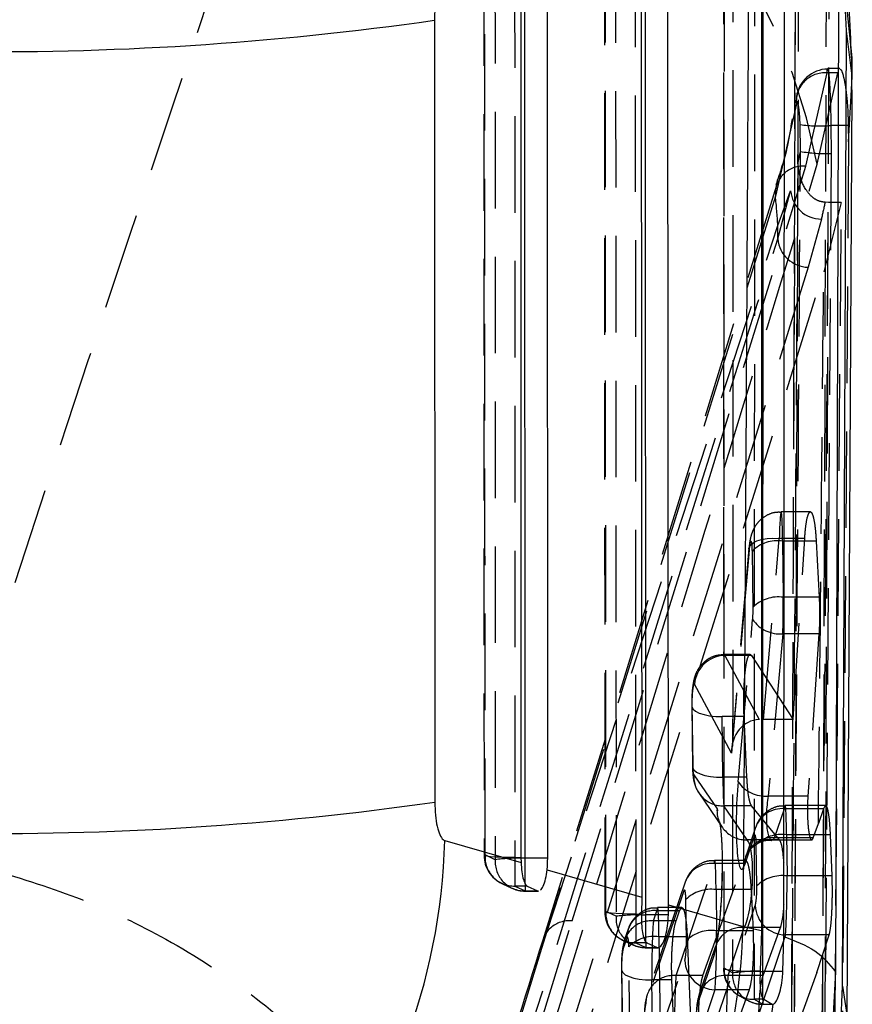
# Model space of a CAD drawing. Extents: x 23 to 201, y 8 to 142.
# Tile 20 of 28: x 122 to 128, y 105 to 112. Entities that reach past the tile are written whole.
import ezdxf

# ---------------------------------------------------------------- set-up
doc = ezdxf.new("R2010")
doc.units = 0
doc.header["$LTSCALE"] = 0.5
doc.linetypes.add('HIDDEN', pattern=[1.905, 1.27, -0.635])
doc.layers.get('0').update_dxf_attribs({"linetype": 'CONTINUOUS'})

msp = doc.modelspace()

# ---------------------------------------------------------------- linework, layer by layer
at = {"color": 7, "linetype": 'HIDDEN'}
for p, q in [((126.900486, 112.357324), (126.900467, 107.565787)), ((126.905667, 107.602064), (126.90618, 112.360392)), ((127.103728, 112.344003), (127.103062, 105.498897)), ((126.319607, 112.207342), (126.323254, 105.87114)), ((127.373708, 112.222973), (127.363196, 109.114567)), ((127.363687, 109.130619), (127.374671, 112.224112)), ((127.576917, 112.209004), (127.55119, 105.103965)), ((127.568827, 105.08886), (127.596577, 112.188958)), ((125.526761, 112.070682), (125.528499, 106.243385)), ((127.744757, 111.331582), (127.744034, 111.508403)), ((127.664943, 111.430899), (127.58611, 111.430899)), ((127.442579, 110.788645), (127.581453, 111.402273)), ((127.517776, 110.80196), (127.652495, 111.402273)), ((127.652495, 111.402272), (127.581462, 111.402272)), ((127.721885, 110.949973), (127.742363, 111.291636)), ((127.380007, 111.199789), (127.242175, 110.592388)), ((127.4065, 110.886347), (127.404656, 111.062585)), ((127.721396, 111.056576), (127.607014, 111.056576)), ((127.607014, 111.056574), (127.609141, 110.872487)), ((127.721396, 111.056576), (127.721885, 110.949973)), ((127.721885, 110.949973), (127.680831, 104.952113)), ((127.389662, 110.804333), (127.4065, 110.886347)), ((127.38977, 110.866253), (127.389662, 110.804333)), ((127.609141, 110.872487), (127.566845, 104.893609)), ((127.248601, 110.66192), (125.712277, 105.699526)), ((127.25698, 110.310601), (127.342288, 110.627434)), ((127.257779, 110.398993), (127.342288, 110.627434)), ((127.675502, 110.551134), (127.559524, 110.09489)), ((127.590281, 110.551134), (127.568282, 110.551663)), ((127.675502, 110.551134), (127.590281, 110.551134)), ((127.632916, 104.975835), (127.675502, 110.551134)), ((125.703684, 105.644395), (127.257779, 110.398993)), ((127.25698, 110.310601), (127.257779, 110.398993)), ((127.544303, 110.440698), (127.458161, 110.124169)), ((127.458161, 110.124169), (125.182645, 102.825423)), ((126.748084, 107.500402), (127.559524, 110.09489)), ((127.471964, 108.515846), (127.279903, 108.515846)), ((127.164542, 107.151093), (127.267309, 108.341221)), ((127.43463, 108.341221), (127.267309, 108.341221)), ((127.288873, 108.323759), (127.29387, 107.954087)), ((127.510261, 108.323759), (127.288873, 108.323759)), ((127.357903, 107.151093), (127.43463, 108.341221)), ((127.510261, 108.323759), (127.529882, 107.954087)), ((127.06879, 108.263994), (126.953535, 106.929241)), ((127.06805, 108.274844), (126.95439, 106.958559)), ((127.06879, 108.263994), (127.06805, 108.274844)), ((127.095351, 107.888501), (127.090354, 108.258173)), ((127.529882, 107.954087), (127.29387, 107.954087)), ((126.996394, 106.741594), (127.092373, 107.808486)), ((127.290892, 107.71404), (127.194913, 106.647149)), ((127.528447, 107.71404), (127.290892, 107.71404)), ((127.528447, 107.71404), (127.455441, 106.647149)), ((127.075784, 107.578224), (126.906632, 107.578224)), ((126.908969, 107.571949), (127.134927, 107.150633)), ((127.083922, 107.571949), (126.908969, 107.571949)), ((127.083922, 107.571949), (127.357903, 107.151093)), ((126.953535, 106.929241), (126.710449, 107.382488)), ((125.285961, 102.825423), (126.69449, 107.329041)), ((126.691277, 107.23955), (126.696677, 106.840056)), ((126.692739, 107.24861), (126.698139, 106.849116)), ((127.035942, 107.170312), (126.891259, 107.170312)), ((126.896659, 106.770817), (126.891259, 107.170312)), ((127.054482, 106.770817), (127.035942, 107.170312)), ((127.357903, 107.151093), (127.164542, 107.151093)), ((126.705227, 106.786425), (126.857907, 106.562691)), ((127.054482, 106.770817), (126.896659, 106.770817)), ((126.738546, 106.667334), (126.891227, 106.443601)), ((127.455441, 106.647149), (127.194913, 106.647149)), ((127.056426, 106.359015), (126.903746, 106.582748)), ((127.08482, 106.582748), (126.903746, 106.582748)), ((127.269453, 106.359015), (127.08482, 106.582748)), ((127.57209, 106.58408), (127.306016, 106.58408)), ((127.566814, 106.580939), (127.558646, 106.563999)), ((127.236734, 106.372448), (127.301553, 106.563999)), ((127.558646, 106.563999), (127.301553, 106.563999)), ((127.558646, 106.563999), (127.525101, 106.467614)), ((127.112106, 106.441492), (127.047286, 106.249942)), ((127.490471, 106.372448), (127.525101, 106.467614)), ((127.103034, 106.383741), (127.038214, 106.19219)), ((127.314987, 106.391991), (127.318642, 106.121607)), ((127.604264, 106.391991), (127.314987, 106.391991)), ((127.614859, 106.121607), (127.604264, 106.391991)), ((127.269453, 106.359015), (127.056426, 106.359015)), ((127.120122, 106.056022), (127.116467, 106.326405)), ((127.218882, 106.359061), (127.480373, 106.359061)), ((127.490471, 106.372448), (127.236734, 106.372448)), ((125.399424, 106.228719), (125.332419, 106.260104)), ((125.528499, 106.243385), (125.528499, 106.055262)), ((125.528499, 106.243385), (125.568428, 106.243385)), ((126.588661, 105.466833), (126.838058, 106.203839)), ((126.765566, 105.466833), (127.029876, 106.203839)), ((127.029876, 106.203839), (126.838058, 106.203839)), ((127.044651, 106.223921), (126.842521, 106.223921)), ((127.614859, 106.121607), (127.318642, 106.121607)), ((125.528499, 106.055262), (125.595505, 106.023882)), ((125.610072, 106.055262), (125.528499, 106.055262)), ((125.595505, 106.072253), (125.595505, 106.023276)), ((126.648611, 106.081333), (126.399213, 105.344327)), ((125.595505, 106.023882), (125.676629, 106.023882)), ((125.595505, 106.022334), (125.683427, 106.022334)), ((126.639539, 106.023582), (126.390141, 105.286576)), ((126.851492, 106.031832), (126.855146, 105.761447)), ((127.081868, 106.031832), (126.851492, 106.031832)), ((127.081868, 106.031832), (127.094793, 105.761447)), ((126.656627, 105.695862), (126.652972, 105.966246)), ((126.738092, 104.83003), (127.109211, 105.926744)), ((126.194158, 105.856422), (126.127168, 105.887805)), ((126.323254, 105.87114), (126.361653, 105.87114)), ((126.323254, 105.87114), (126.323254, 105.683019)), ((126.439665, 105.825996), (126.462499, 105.893474)), ((126.612135, 105.893474), (126.462499, 105.893474)), ((126.626577, 105.913555), (126.466962, 105.913555)), ((126.588265, 105.825996), (126.612135, 105.893474)), ((125.136811, 103.337643), (125.905089, 105.826857)), ((126.588265, 105.825996), (126.439665, 105.825996)), ((126.273052, 105.770969), (126.250218, 105.703491)), ((127.094793, 105.761447), (126.855146, 105.761447)), ((126.930433, 105.467284), (127.037307, 105.783112)), ((127.307731, 105.733775), (126.936611, 104.637061)), ((127.276003, 105.783112), (127.037307, 105.783112)), ((127.161063, 105.467284), (127.276003, 105.783112)), ((127.596061, 105.733775), (127.307731, 105.733775)), ((127.515262, 105.486896), (127.596061, 105.733775)), ((126.26398, 105.713217), (126.241146, 105.645739)), ((126.323254, 105.683019), (126.390244, 105.651638)), ((126.397103, 105.683019), (126.323254, 105.683019)), ((126.390244, 105.678912), (126.390244, 105.651031)), ((126.475932, 105.721466), (126.500371, 103.913568)), ((126.661627, 105.721466), (126.475932, 105.721466)), ((126.661627, 105.721466), (126.737255, 103.913568)), ((125.703684, 105.644395), (124.935218, 103.157664)), ((126.301852, 103.847983), (126.277414, 105.655881)), ((126.390244, 105.651638), (126.463204, 105.651638)), ((126.390244, 105.650089), (126.470117, 105.650089)), ((126.838787, 105.602854), (126.731914, 105.287028)), ((126.847859, 105.660606), (126.740986, 105.344779)), ((126.396319, 104.829578), (126.645716, 105.566585)), ((126.228772, 105.507403), (126.247978, 104.086676)), ((126.230235, 105.516462), (126.249757, 104.072254)), ((126.900062, 105.512275), (126.905149, 105.515239)), ((126.959971, 105.483759), (126.905149, 105.515239)), ((127.103062, 105.498897), (127.103062, 105.310775)), ((127.103062, 105.498897), (127.142581, 105.498897)), ((127.515262, 105.486896), (127.202464, 104.637061)), ((127.505637, 104.550686), (127.515262, 105.486896)), ((126.445754, 104.18057), (126.428754, 105.438165)), ((126.560946, 105.438165), (126.428754, 105.438165)), ((126.610969, 104.18057), (126.560946, 105.438165)), ((126.765566, 105.466833), (126.588661, 105.466833)), ((127.161063, 105.467284), (126.930433, 105.467284)), ((126.844236, 105.373616), (126.594838, 104.63661)), ((127.06909, 105.373616), (126.801414, 104.63661)), ((127.06909, 105.373616), (126.844236, 105.373616)), ((127.103062, 105.310775), (127.158434, 105.279395)), ((127.165731, 105.310775), (127.103062, 105.310775)), ((127.158434, 105.306726), (127.158434, 105.278788)), ((127.158434, 105.279395), (127.220358, 105.279395))]:
    msp.add_line(p, q, dxfattribs=at)
at = {"color": 7, "linetype": 'CONTINUOUS'}
for p, q in [((127.158434, 105.494174), (127.161213, 112.382181)), ((126.390244, 105.866418), (126.386457, 112.245521)), ((127.709733, 111.678869), (127.682643, 112.188958)), ((125.595505, 106.238662), (125.593584, 112.108859)), ((125.566878, 112.038313), (125.568428, 106.243385)), ((125.744243, 106.238662), (125.742248, 112.037974)), ((126.359783, 112.036538), (126.363151, 105.982542)), ((126.538926, 105.931882), (126.535236, 112.036078)), ((127.150031, 112.037517), (127.15136, 105.763713)), ((127.298445, 105.723984), (127.30224, 112.041936)), ((127.65771, 111.820072), (127.636409, 105.49218)), ((124.999596, 111.748707), (125.002202, 106.607532)), ((127.683766, 105.396212), (127.709733, 111.678869)), ((127.747687, 111.380473), (127.709733, 111.678869)), ((127.747687, 111.380473), (127.746946, 111.501621)), ((127.742363, 111.291636), (127.747687, 111.380473)), ((127.744933, 111.288887), (127.744757, 111.331582)), ((127.71433, 105.196401), (127.747893, 111.291608)), ((125.067204, 106.354933), (125.569144, 106.211012)), ((125.568428, 106.243385), (125.569144, 106.211012)), ((125.744243, 106.238662), (125.595505, 106.238662)), ((125.74031, 106.161826), (126.363151, 105.982542)), ((125.610072, 106.055262), (125.676629, 106.023882)), ((125.676629, 106.023882), (125.683427, 106.025154)), ((126.363151, 105.982542), (126.361653, 105.87114)), ((126.538427, 105.866418), (126.538926, 105.931882)), ((126.538926, 105.931882), (127.029023, 105.790526)), ((126.538427, 105.866418), (126.390244, 105.866418)), ((127.029023, 105.790526), (127.15136, 105.763713)), ((127.15136, 105.763713), (127.142581, 105.498897)), ((126.397103, 105.683019), (126.463204, 105.651638)), ((127.291712, 105.494174), (127.298445, 105.723984)), ((127.291712, 105.494174), (127.158434, 105.494174)), ((127.636409, 105.49218), (127.61708, 105.103965)), ((127.671331, 105.08886), (127.683766, 105.396212)), ((127.165731, 105.310775), (127.220358, 105.279395)), ((127.220358, 105.279395), (127.225874, 105.278473))]:
    msp.add_line(p, q, dxfattribs=at)
at = {"color": 8, "linetype": 'CONTINUOUS'}
for p, q in [((125.595505, 106.238662), (125.567891, 106.238529)), ((125.595505, 106.072253), (125.595505, 106.238662)), ((126.361374, 105.866266), (126.390244, 105.866418)), ((126.390244, 105.678912), (126.390244, 105.866418)), ((127.142372, 105.494142), (127.158434, 105.494174)), ((127.158434, 105.306726), (127.158434, 105.494174)), ((127.683766, 105.396212), (127.715034, 105.195288))]:
    msp.add_line(p, q, dxfattribs=at)
at = {"color": 7, "linetype": 'HIDDEN', "flags": 128}
for points in [[(126.116613, 112.220554), (126.119155, 107.785212), (126.120273, 105.884352)], [(126.127168, 105.887805), (126.126932, 106.29293), (126.12599, 107.913424), (126.123498, 112.224002)], [(126.190348, 112.23552), (126.190588, 111.830395), (126.191553, 110.209901), (126.194158, 105.856422)], [(125.323766, 112.083949), (125.324973, 108.004842), (125.325518, 106.256653)], [(125.332419, 106.260104), (125.332294, 106.665228), (125.331798, 108.285722), (125.330646, 112.087395)], [(125.397471, 112.09891), (125.397604, 111.693787), (125.39814, 110.073293), (125.399424, 106.228719)], [(125.905089, 105.826857), (126.940794, 109.169146), (127.442579, 110.788645)], [(127.389662, 110.804333), (127.389375, 110.804649), (127.389203, 110.804966), (127.389145, 110.805281), (127.3892, 110.805596), (127.38937, 110.805908), (127.389653, 110.806221), (127.390051, 110.806532), (127.390562, 110.806843)], [(127.242175, 110.592388), (126.255112, 107.418634), (125.968275, 106.496033), (125.703684, 105.644395)], [(127.06805, 108.274844), (127.069231, 108.281316), (127.078212, 108.29762), (127.095346, 108.312197), (127.119895, 108.324424), (127.1508, 108.33377), (127.186728, 108.339835), (127.22613, 108.342355), (127.267309, 108.341221)], [(126.905149, 105.515239), (126.905266, 105.920369), (126.90566, 107.540889), (126.905667, 107.602064)], [(126.692739, 107.24861), (126.692091, 107.233417), (126.700316, 107.218618), (126.717051, 107.204873), (126.741549, 107.192794), (126.772718, 107.182918), (126.809169, 107.175686), (126.849279, 107.17142), (126.891259, 107.170312)], [(126.698139, 106.849116), (126.697491, 106.833922), (126.705717, 106.819125), (126.722452, 106.805379), (126.74695, 106.7933), (126.778118, 106.783424), (126.81457, 106.776191), (126.854679, 106.771928), (126.896659, 106.770817)], [(125.528499, 106.243385), (125.482401, 106.243719), (125.438712, 106.244732), (125.399714, 106.246371), (125.367445, 106.24855), (125.343591, 106.251158), (125.329398, 106.254054), (125.325608, 106.257089), (125.332419, 106.260104)], [(127.047286, 106.249942), (127.041601, 106.228777), (127.038214, 106.19219)], [(125.442405, 106.072875), (125.489307, 106.050909), (125.509408, 106.041495)], [(126.323254, 105.87114), (126.277159, 105.871462), (126.233472, 105.872464), (126.194476, 105.874092), (126.162207, 105.876263), (126.138352, 105.878862), (126.124156, 105.881754), (126.120362, 105.884788), (126.127168, 105.887805)], [(126.237143, 105.700638), (126.284035, 105.678672), (126.304132, 105.669258)], [(126.230235, 105.516462), (126.229586, 105.501269), (126.237812, 105.486471), (126.254547, 105.472725), (126.279045, 105.460646), (126.310214, 105.45077), (126.346665, 105.443538), (126.386774, 105.439273), (126.428754, 105.438165)]]:
    msp.add_lwpolyline(points, dxfattribs=at)
at = {"color": 7, "linetype": 'HIDDEN'}
for centre, radius, start, end in [((123.914544, 111.273284), 3.839198, 3.4096948, 82.8391005), ((123.448429, 110.006174), 4.146427, 11.0648961, 78.9435793), ((127.587784, 111.218639), 0.208891, 90.4556349, 172.8612317), ((127.567706, 111.214499), 0.188274, 85.8099874, 184.4815606), ((127.533502, 111.991324), 0.937635, 262.1016132, 274.4966662), ((127.568558, 111.767428), 0.895861, 259.578063, 272.5964546), ((127.424149, 110.607017), 0.182561, 84.206134, 184.5960997), ((123.692116, 110.208628), 3.570741, 3.056025, 6.1696863), ((127.545654, 110.644799), 0.204105, 184.880611, 269.6209246), ((127.463124, 110.331289), 0.207179, 185.7306929, 268.6273427), ((127.255218, 108.092392), 0.233802, 81.7235542, 134.8409371), ((127.260211, 107.72273), 0.233793, 81.7224752, 134.8420162), ((127.272358, 107.930944), 0.217694, 214.2305522, 274.8838739), ((126.912857, 107.369139), 0.202847, 91.0982689, 176.2267485), ((126.898865, 106.776575), 0.193888, 177.0880799, 271.4425039), ((127.176377, 106.864048), 0.217689, 214.229845, 274.8846854), ((127.051545, 106.552841), 0.193888, 177.0880529, 271.4426652), ((127.287117, 106.378575), 0.185985, 85.5481945, 160.107451), ((127.281328, 106.160631), 0.233795, 81.7225995, 134.8418118), ((127.222291, 106.187046), 0.185964, 85.5457771, 160.2317099), ((125.528499, 106.256713), 0.203, 180.0172978, 244.9056678), ((125.523942, 106.247167), 0.19196, 176.135707, 271.3602411), ((125.590948, 106.215788), 0.191961, 176.1376568, 271.3601246), ((125.552627, 105.049272), 1.189355, 89.2646538, 97.4009574), ((126.823622, 106.018416), 0.185985, 85.5481945, 160.107451), ((127.284986, 105.890238), 0.233804, 81.7237367, 134.8406746), ((125.595505, 106.225333), 0.203, 244.9050648, 270), ((126.817833, 105.800472), 0.233795, 81.7225995, 134.8418118), ((127.312273, 105.937047), 0.203323, 182.9047158, 268.7197649), ((126.323254, 105.884469), 0.203, 180.0331757, 244.9004345), ((126.318694, 105.874924), 0.191959, 176.1521722, 271.3610242), ((126.347211, 104.681712), 1.184638, 89.3149937, 97.4232778), ((126.447154, 105.71093), 0.183188, 85.1949866, 179.2846577), ((125.887145, 105.644276), 0.183461, 84.3868357, 179.9628732), ((126.385686, 105.843544), 0.191961, 176.1535207, 271.3605926), ((126.42432, 105.643452), 0.183188, 85.1949866, 179.2846577), ((126.821487, 105.530091), 0.233792, 81.7222747, 134.8421366), ((127.021962, 105.600567), 0.183189, 85.1949919, 179.2845186), ((126.442273, 105.490112), 0.23379, 81.7221503, 134.842341), ((126.390244, 105.853089), 0.203, 244.9001345, 270), ((126.848778, 105.576888), 0.203323, 182.9047158, 268.7197649), ((127.103062, 105.512225), 0.203, 179.9860097, 241.1773043), ((127.045222, 106.168113), 0.67171, 257.5196427, 274.9397763), ((127.098563, 105.504438), 0.193716, 176.8037581, 271.3306614), ((127.153994, 105.473631), 0.194287, 177.0117633, 271.3096211), ((127.115383, 104.36087), 1.133593, 88.6357135, 97.8798683), ((126.573314, 105.28429), 0.183187, 85.1943512, 179.2848647), ((126.915988, 105.281886), 0.18596, 85.5447778, 160.2323119), ((127.158434, 105.480845), 0.203, 239.7105509, 270)]:
    msp.add_arc(centre, radius, start, end, dxfattribs=at)
at = {"color": 7, "linetype": 'CONTINUOUS'}
for centre, radius, start, end in [((122.099673, 131.997633), 20.455526, 269.1107403, 278.1501191), ((122.101637, 126.889005), 20.487836, 269.1166114, 278.1389951), ((120.957893, 106.468955), 4.110892, 282.5447228, 358.4106132), ((122.919535, 105.901754), 4.110992, 282.5419065, 358.4495959), ((123.159037, 105.844242), 4.108267, 281.8570697, 352.0791139)]:
    msp.add_arc(centre, radius, start, end, dxfattribs=at)
at = {"color": 7, "linetype": 'HIDDEN'}
for centre, major_axis, ratio, start_param, end_param in [((127.276701, 108.215846), (0.003207, 0.3), 0.03936612, 5.08076412, 7.42324839), ((127.078182, 108.222202), (0.003247, 0.099999), 0.11798918, 5.08417423, 7.42665849), ((127.281698, 107.846175), (0.003207, 0.3), 0.03936612, 4.25671348, 5.08076412), ((127.083179, 107.852531), (0.003247, 0.099999), 0.11798918, 4.26012358, 5.08417423), ((126.903431, 107.278224), (0.003207, 0.3), 0.03936612, 6.07870186, 6.28360607), ((126.704912, 107.28458), (0.003247, 0.099999), 0.11798918, 6.08211197, 8.22576688), ((127.152054, 106.922885), (-0.046192, 0.224333), 0.86108615, 6.13479895, 7.6505991), ((126.710312, 106.885086), (0.003247, 0.099999), 0.11798918, 1.94258157, 2.9815833), ((126.908831, 106.87873), (0.003207, 0.3), 0.03936612, 1.93917147, 2.9781732), ((127.033169, 106.565416), (0.012987, 0.399997), 0.11798918, 1.11853093, 3.5133779), ((127.231688, 106.55906), (0.013558, 0.199975), 0.23520259, 1.13064502, 3.52549199), ((127.302814, 106.284079), (0.003207, 0.3), 0.03936612, 5.08076412, 6.65156045), ((126.832481, 106.069387), (0.016234, 0.499996), 0.11798918, 3.5133779, 6.12317596), ((127.104295, 106.290435), (0.003247, 0.099999), 0.11798918, 5.08417423, 6.65497055), ((127.031, 106.063031), (0.01665, 0.299982), 0.19627175, 3.52044045, 6.13023851), ((126.839319, 105.92392), (0.003207, 0.3), 0.03936612, 5.08076412, 6.65156045), ((127.306469, 106.013695), (0.003207, 0.3), 0.03936612, 3.50996779, 5.08076412), ((127.10795, 106.02005), (0.003247, 0.099999), 0.11798918, 3.5133779, 5.08417423), ((126.6408, 105.930276), (0.003247, 0.099999), 0.11798918, 5.08417423, 6.65497055), ((126.46376, 105.613555), (0.003207, 0.3), 0.03936612, 5.08076412, 6.65156045), ((126.440926, 105.546077), (0.003207, 0.3), 0.03936612, 0.36837514, 1.93917147), ((126.842974, 105.653535), (0.003207, 0.3), 0.03936612, 3.50996779, 5.08076412), ((126.265241, 105.61991), (0.003247, 0.099999), 0.11798918, 5.08417423, 6.65497055), ((126.644455, 105.659891), (0.003247, 0.099999), 0.11798918, 3.5133779, 5.08417423), ((126.242407, 105.552432), (0.003247, 0.099999), 0.11798918, 0.37178525, 1.94258157), ((126.589922, 105.186913), (0.003207, 0.3), 0.03936612, 0.36837514, 1.93917147), ((126.931695, 105.187365), (0.003207, 0.3), 0.03936612, 0.36837514, 1.93917147), ((126.391403, 105.193269), (0.003247, 0.099999), 0.11798918, 0.37178525, 1.94258157), ((126.733175, 105.193721), (0.003247, 0.099999), 0.11798918, 0.37178525, 1.94258157)]:
    msp.add_ellipse(centre, major_axis=major_axis, ratio=ratio, start_param=start_param, end_param=end_param, dxfattribs=at)
at = {"color": 7, "linetype": 'CONTINUOUS'}
for points, knots in [([(127.741673, 111.501366), (127.73837, 111.612736), (127.731262, 111.852443), (127.687796, 112.241398), (127.611419, 112.657127), (127.496853, 113.076049), (127.340097, 113.494718), (127.138049, 113.90644), (126.889105, 114.304506), (126.594559, 114.679531), (126.247698, 115.033759), (125.852289, 115.353842), (125.415065, 115.628709), (124.959615, 115.844109), (124.507244, 116.00256), (124.204987, 116.062992), (124.061811, 116.091619)], [0, 0, 0, 0, 0.06520799, 0.14035106, 0.21222261, 0.28275766, 0.35293661, 0.42309618, 0.49327917, 0.56435532, 0.63522447, 0.71272888, 0.78843278, 0.86237704, 0.93480955, 1, 1, 1, 1]), ([(125.081001, 112.039013), (125.071495, 112.035672), (125.052446, 112.028977), (125.026922, 111.974268), (125.008966, 111.895579), (125.000622, 111.815886), (124.999878, 111.767213), (124.999596, 111.748707)], [0, 0, 0, 0, 0.23546828, 0.47186085, 0.68707389, 0.88101706, 1, 1, 1, 1]), ([(127.064955, 112.034591), (127.05831, 110.840137), (127.046731, 108.75884), (127.034313, 106.677421), (127.029023, 105.790526)], [0, 0, 0, 0, 0.57389904, 1, 1, 1, 1]), ([(125.002202, 106.607532), (125.002954, 106.578384), (125.004458, 106.520088), (125.016226, 106.444959), (125.033727, 106.388854), (125.051811, 106.361747), (125.063478, 106.356583), (125.067204, 106.354933)], [0, 0, 0, 0, 0.21908622, 0.4381735, 0.6576742, 0.89067572, 1, 1, 1, 1]), ([(125.569144, 106.211012), (125.570594, 106.189534), (125.573493, 106.146587), (125.583913, 106.096155), (125.596565, 106.065264), (125.606146, 106.058169), (125.610072, 106.055262)], [0, 0, 0, 0, 0.26908795, 0.53805884, 0.81070113, 1, 1, 1, 1]), ([(125.74031, 106.161826), (125.740422, 106.162909), (125.742972, 106.18741), (125.743622, 106.213615), (125.744243, 106.238662)], [0, 0, 0, 0, 0.0441992, 1, 1, 1, 1]), ([(125.69588, 106.027482), (125.702335, 106.035132), (125.715223, 106.050406), (125.731512, 106.099265), (125.73747, 106.141632), (125.74031, 106.161826)], [0, 0, 0, 0, 0.344333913, 0.687485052, 1, 1, 1, 1]), ([(126.361653, 105.87114), (126.361512, 105.849026), (126.36123, 105.8048), (126.367258, 105.747488), (126.377973, 105.704943), (126.389098, 105.687507), (126.395937, 105.683673), (126.397103, 105.683019)], [0, 0, 0, 0, 0.2357566, 0.47148487, 0.70834234, 0.95024142, 1, 1, 1, 1]), ([(126.463204, 105.651638), (126.469661, 105.651127), (126.482573, 105.650104), (126.503349, 105.679538), (126.521341, 105.728225), (126.534808, 105.793479), (126.537216, 105.842001), (126.538427, 105.866418)], [0, 0, 0, 0, 0.20120029, 0.40232977, 0.60429939, 0.80086928, 1, 1, 1, 1]), ([(127.298445, 105.723984), (127.37139, 105.6956), (127.517607, 105.638704), (127.596749, 105.541095), (127.636409, 105.49218)], [0, 0, 0, 0, 0.49887678, 1, 1, 1, 1]), ([(127.142581, 105.498897), (127.141523, 105.476768), (127.139406, 105.432505), (127.142331, 105.375041), (127.149995, 105.33254), (127.158993, 105.315218), (127.164758, 105.311417), (127.165731, 105.310775)], [0, 0, 0, 0, 0.23724962, 0.47453184, 0.71142454, 0.95126648, 1, 1, 1, 1]), ([(127.228108, 105.2781), (127.233781, 105.281659), (127.245125, 105.288776), (127.263125, 105.328704), (127.278501, 105.38502), (127.288029, 105.44394), (127.290734, 105.480832), (127.291712, 105.494174)], [0, 0, 0, 0, 0.22053884, 0.44103971, 0.66187746, 0.87771913, 1, 1, 1, 1])]:
    msp.add_open_spline(points, degree=3, knots=knots, dxfattribs=at)
at = {"color": 7, "linetype": 'HIDDEN'}
for points, knots in [([(124.243612, 114.075639), (123.502593, 111.862199), (122.630742, 109.257962), (121.780684, 106.649111), (121.653122, 106.257621)], [0, 0, 0, 0, 0.84993802, 1, 1, 1, 1]), ([(126.963097, 112.371808), (126.963055, 112.236765), (126.962845, 111.561549), (126.96205, 109.265533), (126.960862, 107.10456), (126.959971, 105.483759)], [0, 0, 0, 0, 0.058816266, 0.294081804, 1, 1, 1, 1]), ([(127.394134, 112.177372), (127.393643, 112.042328), (127.391193, 111.367108), (127.382429, 109.000416), (127.373237, 106.76877), (127.366269, 105.077298)], [0, 0, 0, 0, 0.05706031, 0.28530087, 1, 1, 1, 1]), ([(127.581462, 111.402272), (127.581463, 111.40228), (127.582665, 111.417908), (127.584776, 111.436744), (127.589947, 111.424845), (127.59547, 111.373978), (127.600683, 111.289517), (127.604893, 111.179858), (127.606374, 111.097838), (127.607014, 111.056914), (127.607014, 111.056894)], [0, 0, 0, 0, 0.00008531, 0.16516657, 0.3300292, 0.49547519, 0.66160579, 0.82775232, 0.99991637, 1, 1, 1, 1]), ([(127.664943, 111.427663), (127.668505, 111.426567), (127.676609, 111.424073), (127.692129, 111.373663), (127.706797, 111.290282), (127.71781, 111.179721), (127.720188, 111.098066), (127.721396, 111.056576)], [0, 0, 0, 0, 0.16236876, 0.3693936, 0.57795853, 0.7855531, 1, 1, 1, 1]), ([(127.404656, 111.062585), (127.403996, 111.079445), (127.402705, 111.112442), (127.398621, 111.156935), (127.393611, 111.190646), (127.388266, 111.210236), (127.383304, 111.215092), (127.38111, 111.204908), (127.380007, 111.199787)], [0, 0, 0, 0, 0.17061931, 0.3339, 0.49831014, 0.66403507, 0.83107037, 1, 1, 1, 1]), ([(127.351276, 111.101393), (127.3423, 111.039289), (127.321118, 110.892721), (127.272096, 110.746521), (127.243845, 110.662269)], [0, 0, 0, 0, 0.423720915, 1, 1, 1, 1]), ([(127.607014, 111.056894), (127.607015, 111.056874), (127.607018, 111.056768), (127.607016, 111.056661), (127.607014, 111.056576)], [0, 0, 0, 0, 0.19307385, 1, 1, 1, 1]), ([(127.364291, 104.907541), (127.365299, 105.042582), (127.370335, 105.717788), (127.384903, 107.71072), (127.397538, 109.568617), (127.4065, 110.886347)], [0, 0, 0, 0, 0.06776005, 0.33880047, 1, 1, 1, 1]), ([(127.390562, 110.806843), (127.38974, 110.825815), (127.388883, 110.845602), (127.389735, 110.865435), (127.38977, 110.866253)], [0, 0, 0, 0, 0.95880146, 1, 1, 1, 1]), ([(125.232063, 103.337643), (125.556742, 104.399235), (126.317937, 106.888092), (127.080484, 109.375517), (127.517776, 110.80196)], [0, 0, 0, 0, 0.426538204, 1, 1, 1, 1]), ([(127.389662, 110.804333), (127.382468, 109.785893), (127.368442, 107.800288), (127.353344, 105.811226), (127.345787, 104.840623), (127.34576, 104.837174)], [0, 0, 0, 0, 0.51202212, 0.99826599, 1, 1, 1, 1]), ([(127.568282, 110.551663), (127.555454, 110.553487), (127.526492, 110.557605), (127.481852, 110.584568), (127.431017, 110.64307), (127.404699, 110.713813), (127.393475, 110.77437), (127.391388, 110.797632), (127.390562, 110.806843)], [0, 0, 0, 0, 0.09961036, 0.22488869, 0.42182608, 0.7793094, 0.91260845, 1, 1, 1, 1]), ([(127.568282, 110.551663), (127.568246, 110.551487), (127.560766, 110.514532), (127.552515, 110.477527), (127.544303, 110.440698)], [0, 0, 0, 0, 0.00477154, 1, 1, 1, 1]), ([(127.549115, 104.975835), (127.556245, 105.904494), (127.570512, 107.762923), (127.583689, 109.62136), (127.590281, 110.551134)], [0, 0, 0, 0, 0.49970104, 1, 1, 1, 1]), ([(124.957352, 102.941772), (125.020882, 103.146546), (125.783018, 105.603089), (126.552052, 108.059214), (127.25698, 110.310601)], [0, 0, 0, 0, 0.08335832, 1, 1, 1, 1]), ([(127.525101, 106.467614), (127.532653, 107.240911), (127.544461, 108.449959), (127.555533, 109.659104), (127.559524, 110.09489)], [0, 0, 0, 0, 0.639591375, 1, 1, 1, 1]), ([(127.348811, 105.119092), (127.349343, 105.254136), (127.352006, 105.929355), (127.357212, 107.266531), (127.361387, 108.468663), (127.363687, 109.130619)], [0, 0, 0, 0, 0.10099192, 0.50495964, 1, 1, 1, 1]), ([(127.279701, 108.512635), (127.265289, 108.513002), (127.229212, 108.513923), (127.178594, 108.491366), (127.135285, 108.457761), (127.106635, 108.420613), (127.088812, 108.383948), (127.077873, 108.347107), (127.071895, 108.313403), (127.069212, 108.286493), (127.06805, 108.274844)], [0, 0, 0, 0, 0.11482215, 0.28742768, 0.43016609, 0.55395486, 0.66348157, 0.76533947, 0.89842181, 1, 1, 1, 1]), ([(127.43463, 108.341221), (127.436994, 108.370478), (127.441721, 108.428984), (127.453278, 108.488846), (127.466629, 108.519152), (127.480747, 108.51494), (127.493809, 108.476315), (127.504395, 108.410466), (127.508367, 108.351743), (127.510261, 108.323759)], [0, 0, 0, 0, 0.14347288, 0.28690966, 0.43129227, 0.57671698, 0.72249666, 0.86775882, 1, 1, 1, 1]), ([(127.529882, 107.954087), (127.53112, 107.921774), (127.533596, 107.857145), (127.531963, 107.773026), (127.529295, 107.728274), (127.528447, 107.71404)], [0, 0, 0, 0, 0.40543719, 0.81090233, 1, 1, 1, 1]), ([(126.905737, 107.57616), (126.884179, 107.574925), (126.842313, 107.572526), (126.789749, 107.543709), (126.751553, 107.508482), (126.726701, 107.471236), (126.711584, 107.434967), (126.701425, 107.395006), (126.695265, 107.349342), (126.691334, 107.290924), (126.691294, 107.25537), (126.691277, 107.23955)], [0, 0, 0, 0, 0.13583147, 0.26378695, 0.37160457, 0.46575429, 0.54977527, 0.63204894, 0.77120598, 0.89820045, 1, 1, 1, 1]), ([(127.035942, 107.170312), (127.034919, 107.20269), (127.032872, 107.267447), (127.035521, 107.36904), (127.042128, 107.459649), (127.052371, 107.530595), (127.065047, 107.573217), (127.07605, 107.581781), (127.082209, 107.574089), (127.083922, 107.571949)], [0, 0, 0, 0, 0.15536712, 0.31073599, 0.46614122, 0.62239374, 0.77996257, 0.93877242, 1, 1, 1, 1]), ([(126.696677, 106.840056), (126.69695, 106.829637), (126.6979, 106.793432), (126.702554, 106.74843), (126.719464, 106.697714), (126.733843, 106.674823), (126.738546, 106.667334)], [0, 0, 0, 0, 0.16801716, 0.58386244, 0.86386903, 1, 1, 1, 1]), ([(127.08482, 106.582748), (127.080415, 106.591621), (127.071602, 106.60937), (127.060556, 106.676135), (127.056543, 106.738693), (127.054482, 106.770817)], [0, 0, 0, 0, 0.32722711, 0.65451796, 1, 1, 1, 1]), ([(127.455441, 106.647149), (127.454329, 106.626184), (127.452105, 106.584251), (127.452648, 106.515873), (127.456076, 106.453051), (127.462271, 106.401755), (127.470515, 106.36781), (127.479933, 106.355263), (127.486729, 106.362589), (127.490087, 106.371437), (127.490471, 106.372448)], [0, 0, 0, 0, 0.139089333, 0.278197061, 0.417072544, 0.556446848, 0.696976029, 0.838827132, 0.981578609, 1, 1, 1, 1]), ([(127.305983, 106.580755), (127.293826, 106.581416), (127.259584, 106.583276), (127.209708, 106.562382), (127.164766, 106.52942), (127.134977, 106.492355), (127.119512, 106.46222), (127.113676, 106.445886), (127.112106, 106.441492)], [0, 0, 0, 0, 0.13964852, 0.3933336, 0.60181934, 0.78217113, 0.94141078, 1, 1, 1, 1]), ([(127.604264, 106.391991), (127.602651, 106.422313), (127.599427, 106.482954), (127.590464, 106.546803), (127.581, 106.581977), (127.574475, 106.580448), (127.57209, 106.579889)], [0, 0, 0, 0, 0.279168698, 0.55829076, 0.838580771, 1, 1, 1, 1]), ([(126.891227, 106.443601), (126.886357, 106.45177), (126.877371, 106.466845), (126.874086, 106.477357), (126.874324, 106.476949), (126.87805, 106.459902), (126.884164, 106.413735), (126.890478, 106.324469), (126.893243, 106.190167), (126.889796, 106.029044), (126.879678, 105.869098), (126.866257, 105.748373), (126.852893, 105.677253), (126.849306, 105.66539), (126.847859, 105.660606)], [0, 0, 0, 0, 0.03516214, 0.06488343, 0.09985482, 0.14890515, 0.22144776, 0.32203375, 0.44426514, 0.57446863, 0.70652849, 0.83747269, 0.93445554, 1, 1, 1, 1]), ([(127.047286, 106.249942), (127.047725, 106.251278), (127.04858, 106.253881), (127.05789, 106.272835), (127.081015, 106.304321), (127.125989, 106.338748), (127.177233, 106.359676), (127.209677, 106.356707), (127.218761, 106.355876)], [0, 0, 0, 0, 0.12971286, 0.25271507, 0.41176881, 0.64084663, 0.89944128, 1, 1, 1, 1]), ([(127.298734, 106.205283), (127.29635, 106.232125), (127.291464, 106.287124), (127.280733, 106.33881), (127.272865, 106.352903), (127.269453, 106.359015)], [0, 0, 0, 0, 0.35060997, 0.71839652, 1, 1, 1, 1]), ([(126.842488, 106.220596), (126.830331, 106.221256), (126.796089, 106.223117), (126.746213, 106.202223), (126.701271, 106.16926), (126.671483, 106.132197), (126.656016, 106.102059), (126.650181, 106.085727), (126.648611, 106.081333)], [0, 0, 0, 0, 0.13964804, 0.39333321, 0.60181686, 0.78217021, 0.94140548, 1, 1, 1, 1]), ([(127.044651, 106.222643), (127.048909, 106.220329), (127.057799, 106.2155), (127.069656, 106.166267), (127.077892, 106.100907), (127.080771, 106.050886), (127.081868, 106.031832)], [0, 0, 0, 0, 0.26085181, 0.54446743, 0.82647929, 1, 1, 1, 1]), ([(122.086926, 106.164577), (122.287438, 106.103119), (122.688512, 105.980188), (123.266568, 105.702016), (123.807431, 105.351499), (124.261406, 104.950773), (124.61082, 104.536667), (124.870515, 104.123207), (124.994316, 103.835985), (125.072161, 103.606616), (125.110876, 103.471449), (125.144765, 103.305363), (125.160281, 103.205058), (125.16789, 103.144044), (125.171853, 103.106824), (125.174018, 103.084091), (125.175287, 103.069758), (125.175948, 103.061878), (125.176499, 103.055156), (125.176788, 103.051492), (125.177033, 103.048368)], [0, 0, 0, 0, 0.11676206, 0.23355344, 0.36640158, 0.49930025, 0.61076594, 0.72224867, 0.83509217, 0.83526474, 0.90031842, 0.93929157, 0.96294081, 0.97735772, 0.98616172, 0.99154149, 0.99482959, 0.9971828, 0.9975978, 1, 1, 1, 1]), ([(127.596061, 105.733775), (127.599372, 105.749004), (127.605994, 105.779465), (127.612861, 105.860233), (127.616644, 105.955772), (127.617106, 106.047322), (127.615498, 106.100491), (127.614859, 106.121607)], [0, 0, 0, 0, 0.21543851, 0.43091924, 0.64553115, 0.85922522, 1, 1, 1, 1]), ([(127.276003, 105.783112), (127.280198, 105.798569), (127.288591, 105.829487), (127.296261, 105.887166), (127.298223, 105.926178), (127.298571, 105.933089)], [0, 0, 0, 0, 0.45132846, 0.90279582, 1, 1, 1, 1]), ([(126.466929, 105.91023), (126.454772, 105.910891), (126.42053, 105.912753), (126.370655, 105.891858), (126.325712, 105.858896), (126.295924, 105.821832), (126.280458, 105.791694), (126.274622, 105.775362), (126.273052, 105.770969)], [0, 0, 0, 0, 0.13964915, 0.39333382, 0.60181571, 0.78217214, 0.94141157, 1, 1, 1, 1]), ([(126.612135, 105.893474), (126.616588, 105.90256), (126.625494, 105.920731), (126.638966, 105.904239), (126.650515, 105.856593), (126.658147, 105.790556), (126.660665, 105.740566), (126.661627, 105.721466)], [0, 0, 0, 0, 0.21706624, 0.43413017, 0.65103657, 0.86667037, 1, 1, 1, 1]), ([(126.560946, 105.438165), (126.560149, 105.470546), (126.558555, 105.535309), (126.561813, 105.637011), (126.56891, 105.727259), (126.578315, 105.79217), (126.585368, 105.816146), (126.588265, 105.825996)], [0, 0, 0, 0, 0.212332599, 0.42466306, 0.637171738, 0.850930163, 1, 1, 1, 1]), ([(127.094793, 105.761447), (127.095868, 105.72909), (127.098017, 105.664374), (127.095399, 105.562718), (127.088661, 105.472521), (127.07929, 105.407536), (127.072068, 105.383521), (127.06909, 105.373616)], [0, 0, 0, 0, 0.21223157, 0.42447041, 0.63672509, 0.85016986, 1, 1, 1, 1]), ([(125.711411, 105.700349), (125.588999, 105.305874), (125.33152, 104.476143), (125.078409, 103.645636), (124.945633, 103.209972)], [0, 0, 0, 0, 0.47542404, 1, 1, 1, 1]), ([(126.250218, 105.703491), (126.245656, 105.686517), (126.235825, 105.649941), (126.230856, 105.593323), (126.228561, 105.541141), (126.228724, 105.515148), (126.228772, 105.507403)], [0, 0, 0, 0, 0.28915259, 0.62307982, 0.88767949, 1, 1, 1, 1]), ([(126.738694, 105.079001), (126.737795, 105.11137), (126.735997, 105.176109), (126.739054, 105.277786), (126.746057, 105.368012), (126.755486, 105.432962), (126.762627, 105.456957), (126.765566, 105.466833)], [0, 0, 0, 0, 0.212267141, 0.424534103, 0.63693488, 0.850581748, 1, 1, 1, 1]), ([(127.135477, 105.079453), (127.134375, 105.111804), (127.13217, 105.176507), (127.134762, 105.27815), (127.141483, 105.368342), (127.150845, 105.433349), (127.158078, 105.457371), (127.161063, 105.467284)], [0, 0, 0, 0, 0.2121983, 0.42440091, 0.63662822, 0.85005393, 1, 1, 1, 1]), ([(126.399213, 105.344327), (126.394651, 105.327354), (126.38482, 105.290778), (126.379851, 105.234159), (126.377557, 105.181977), (126.377719, 105.155985), (126.377768, 105.148239)], [0, 0, 0, 0, 0.28914889, 0.62308005, 0.88767524, 1, 1, 1, 1]), ([(126.740986, 105.344779), (126.736424, 105.327805), (126.726593, 105.291229), (126.721624, 105.234611), (126.719329, 105.182429), (126.719492, 105.156437), (126.71954, 105.148691)], [0, 0, 0, 0, 0.289148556, 0.623079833, 0.8876752, 1, 1, 1, 1]), ([(127.004712, 105.334405), (127.017491, 105.327606), (127.035741, 105.317895), (127.050151, 105.308519), (127.054471, 105.305708)], [0, 0, 0, 0, 0.70019049, 1, 1, 1, 1])]:
    msp.add_open_spline(points, degree=3, knots=knots, dxfattribs=at)

doc.saveas('drawing.dxf')
